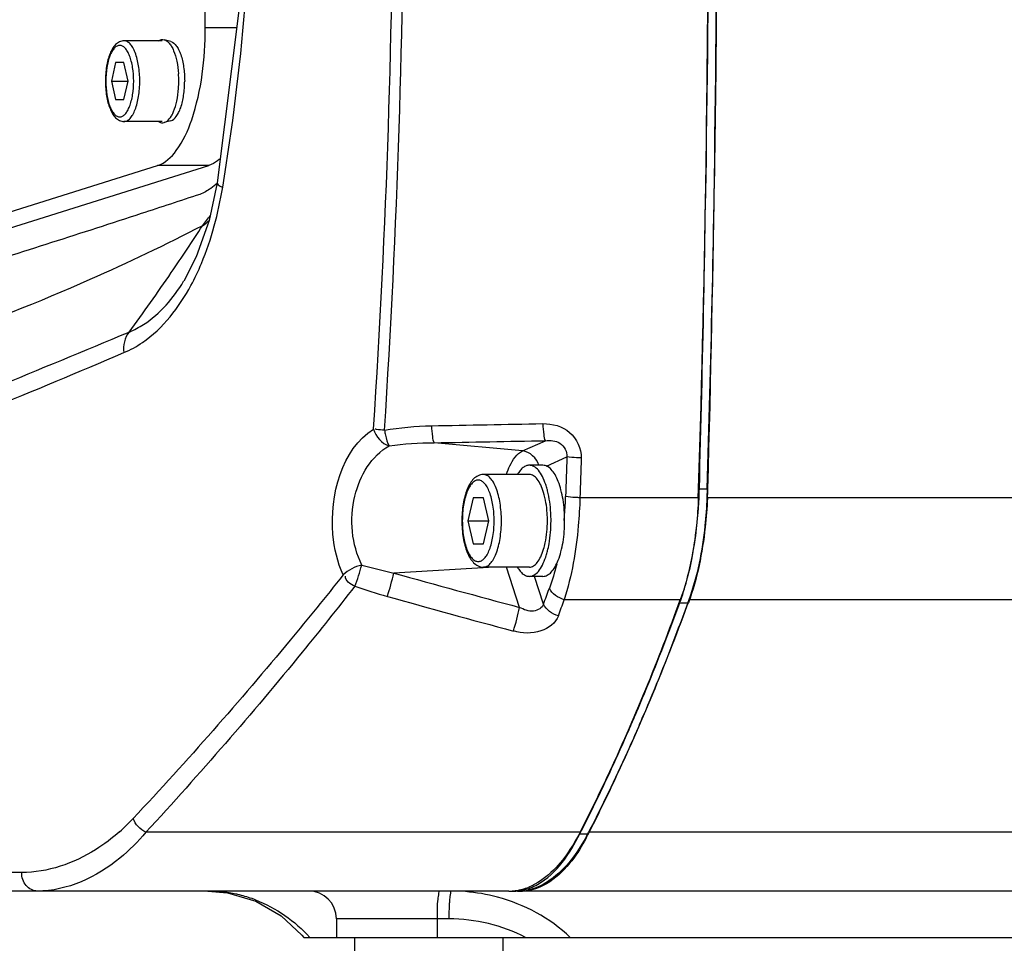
# Model space of a CAD drawing. Header units: millimetres. Extents: x 0 to 11890, y 0 to 8410.
# Tile 52 of 116: x 6669 to 6775, y 1662 to 1762. Entities that reach past the tile are written whole.
import ezdxf

# ---------------------------------------------------------------- set-up
doc = ezdxf.new("R2010")
doc.units = ezdxf.units.MM
doc.header["$LTSCALE"] = 653.95
doc.layers.get('0').update_dxf_attribs({"linetype": 'CONTINUOUS'})
for name, color, linetype in [('304102000126DXF_CONTINUOUS_LINE', 7, 'CONTINUOUS'), ('304102000127DXF_CONTINUOUS_LINE', 7, 'CONTINUOUS'), ('304103000034DXF_CONTINUOUS_LINE', 7, 'CONTINUOUS'), ('304105000340DXF_CONTINUOUS_LINE', 7, 'CONTINUOUS'), ('304106000106DXF_CONTINUOUS_LINE', 7, 'CONTINUOUS'), ('501023000054DXF_CONTINUOUS_LINE', 7, 'CONTINUOUS'), ('501023000062DXF_CONTINUOUS_LINE', 7, 'CONTINUOUS'), ('504001000008DXF_CONTINUOUS_LINE', 7, 'CONTINUOUS'), ('504021000002DXF_CONTINUOUS_LINE', 7, 'CONTINUOUS'), ('604006000002DXF_CONTINUOUS_LINE', 7, 'CONTINUOUS'), ('JISHUZIL_DXF_DIMENSION', 7, 'CONTINUOUS')]:
    doc.layers.add(name, color=color, linetype=linetype)
doc.styles.get("Standard").update_dxf_attribs({"font": 'txt', "width": 0.7})
doc.dimstyles.new('DIMSTYLE_6', dxfattribs={"dimtxt": 80, "dimasz": 70, "dimexe": 1.5, "dimexo": 0, "dimgap": 4, "dimtad": 0, "dimtih": 1, "dimtoh": 1, "dimdec": 1, "dimdsep": 46, "dimtxsty": 'Standard', "dimblk": '_FILLED', "dimblk1": '_FILLED', "dimblk2": '_FILLED', "dimcen": 0.09, "dimclrt": 5, "dimazin": 2, "dimtp": 0.5, "dimtm": 0.5, "dimtfac": 1, "dimtdec": 65535, "dimtofl": 0, "dimtmove": 0, "dimatfit": 3, "dimldrblk": '_FILLED', "dimfxl": 0, "dimtolj": 1, "dimarcsym": 0})

# ---------------------------------------------------------------- blocks, each defined once
blk = doc.blocks.new('*D12')
at = {"layer": 'JISHUZIL_DXF_DIMENSION', "color": 2, "linetype": 'Continuous', "transparency": 16777216}
blk.add_line((7782.55, 1762.67), (7249.91, 1762.67), dxfattribs=at)
for start, end in [(287.11792, 360), (193, 266.10474)]:
    blk.add_arc((6653.95, 1762.67), 610.96, start, end, dxfattribs=at)
for points in [[(7270.88, 1692.22), (7264.91, 1762.67), (7250.91, 1693.36)], [(6087.87, 1560.85), (6058.65, 1625.24), (6068.67, 1555.24)]]:
    blk.add_solid(points, dxfattribs=at)
blk = doc.blocks.new('_FILLED')
at = {"color": 0, "linetype": 'ByBlock'}
blk.add_solid([(0, 0), (-1, 0.1429), (-1, -0.1429)], dxfattribs=at)

msp = doc.modelspace()

# ---------------------------------------------------------------- linework, layer by layer
at = {"color": 4, "linetype": 'Continuous'}
msp.add_circle((6653.947, 1762.673), 316, dxfattribs=at)
at = {"layer": '304102000126DXF_CONTINUOUS_LINE', "color": 7, "linetype": 'Continuous'}
for p, q in [((6742.89, 1711.137), (6742.87, 1710.163)), ((6742.9, 1711.135), (6742.87, 1710.163)), ((6740.926, 1699.149), (6740.802, 1698.834)), ((6740.926, 1699.149), (6740.807, 1698.82)), ((6688.936, 1667.673), (6691.062, 1667.493)), ((6855.911, 1667.673), (6722.943, 1667.673)), ((6702.84, 1664.673), (6702.84, 1662.673)), ((6699.303, 1662.673), (6801.447, 1662.673))]:
    msp.add_line(p, q, dxfattribs=at)
at = {"layer": '304102000126DXF_CONTINUOUS_LINE', "color": 9, "linetype": 'Continuous'}
for p, q in [((6917.778, 1710.154), (6742.87, 1710.163)), ((6917.782, 1699.159), (6740.926, 1699.149)), ((6871.925, 1674.03), (6730.095, 1674.029)), ((6714.991, 1664.673), (6702.84, 1664.673)), ((6713.712, 1664.673), (6713.712, 1662.673))]:
    msp.add_line(p, q, dxfattribs=at)
at = {"layer": '304102000126DXF_CONTINUOUS_LINE', "color": 7, "linetype": 'Continuous'}
msp.add_lwpolyline([(6691.062, 1667.493), (6694.11, 1666.596), (6696.874, 1665.004), (6699.116, 1662.899), (6699.303, 1662.673)], dxfattribs=at)
for centre, radius, start, end in [((4454.164, 1782.662), 2289.855, 359.229802, 359.738457), ((4463.882, 1782.506), 2280.136, 358.206281, 359.230449), ((6539.505, 1770.694), 213.726, 336.56208, 336.82731), ((6710.543, 1684.079), 21.983, 331.56608, 332.3416), ((6710.021, 1684.354), 22.573, 332.34014, 332.78302), ((6699.84, 1664.673), 3, 0, 90)]:
    msp.add_arc(centre, radius, start, end, dxfattribs=at)
at = {"layer": '304102000126DXF_CONTINUOUS_LINE', "color": 9, "linetype": 'Continuous'}
for centre, radius, start, end in [((6688.907, 1653.103), 14.57, 77.78116, 89.88778), ((6715.247, 1648.243), 19.43, 75.11515, 85.49461), ((6688.913, 1653.135), 14.537, 77.0328, 77.77457), ((6688.884, 1653.02), 14.656, 70.74896, 77.02457), ((6688.86, 1652.95), 14.73, 69.20272, 70.7524)]:
    msp.add_arc(centre, radius, start, end, dxfattribs=at)
at = {"layer": '304102000126DXF_CONTINUOUS_LINE', "color": 7, "linetype": 'Continuous'}
for points, knots in [([(6742.87, 1710.163), (6742.838, 1709.151), (6742.588, 1705.425), (6741.85, 1701.712), (6740.926, 1699.149)], [0, 0, 0, 0, 0.2709225, 1, 1, 1, 1]), ([(6740.807, 1698.82), (6740.425, 1697.767), (6738.905, 1693.658), (6737.272, 1689.59), (6735.988, 1686.591)], [0, 0, 0, 0, 0.2557216, 1, 1, 1, 1]), ([(6735.597, 1685.683), (6735.159, 1684.671), (6733.419, 1680.743), (6731.556, 1676.869), (6730.095, 1674.029)], [0, 0, 0, 0, 0.2566326, 1, 1, 1, 1]), ([(6729.875, 1673.612), (6729.446, 1672.821), (6727.939, 1670.375), (6725.516, 1668.211), (6723.551, 1667.793)], [0, 0, 0, 0, 0.3092058, 1, 1, 1, 1])]:
    msp.add_open_spline(points, degree=3, knots=knots, dxfattribs=at)
at = {"layer": '304102000126DXF_CONTINUOUS_LINE', "color": 9, "linetype": 'Continuous'}
for points, knots in [([(6713.973, 1667.673), (6713.89, 1667.673), (6713.862, 1667.231), (6713.702, 1666.414), (6713.712, 1665.381), (6713.712, 1664.673)], [0, 0, 0, 0, 0.0823425, 0.2989408, 1, 1, 1, 1]), ([(6715.252, 1667.673), (6715.169, 1667.673), (6715.142, 1667.227), (6715.086, 1667.012), (6715.067, 1666.794)], [0, 0, 0, 0, 0.2754474, 1, 1, 1, 1]), ([(6715.067, 1666.794), (6715.054, 1666.643), (6715.006, 1665.937), (6714.991, 1665.229), (6714.991, 1664.673)], [0, 0, 0, 0, 0.2145784, 1, 1, 1, 1])]:
    msp.add_open_spline(points, degree=3, knots=knots, dxfattribs=at)
for points in [[(6694.09, 1666.72), (6696.31, 1665.877), (6698.372, 1664.445), (6699.953, 1662.673)], [(6728.099, 1662.673), (6725.939, 1664.746), (6723.132, 1666.251), (6720.238, 1667.021)], [(6723.281, 1662.673), (6720.761, 1663.987), (6717.834, 1664.673), (6714.991, 1664.673)]]:
    msp.add_open_spline(points, degree=3, dxfattribs=at)
at = {"layer": '304102000127DXF_CONTINUOUS_LINE', "color": 7, "linetype": 'Continuous'}
for p, q in [((6686.327, 1733.548), (6686.339, 1733.567)), ((6741.946, 1710.163), (6741.967, 1711.157)), ((6741.946, 1710.163), (6741.977, 1711.154)), ((6729.165, 1674.029), (6729.274, 1674.248)), ((6729.165, 1674.029), (6729.275, 1674.244)), ((6721.488, 1667.673), (6639.84, 1667.673))]:
    msp.add_line(p, q, dxfattribs=at)
at = {"layer": '304102000127DXF_CONTINUOUS_LINE', "color": 9, "linetype": 'Continuous'}
for p, q in [((6722.958, 1715.216), (6713.405, 1716.105)), ((6722.958, 1715.216), (6725.427, 1716.33)), ((6725.526, 1713.593), (6727.744, 1714.595)), ((6741.946, 1710.163), (6729.154, 1710.164)), ((6719.899, 1702.673), (6709.038, 1702.028)), ((6722.636, 1698.325), (6721.21, 1702.673)), ((6725.219, 1698.672), (6724.235, 1701.673)), ((6740.001, 1699.149), (6727.454, 1699.15)), ((6729.165, 1674.029), (6682.252, 1674.029)), ((6668.824, 1669.673), (6662.657, 1669.673))]:
    msp.add_line(p, q, dxfattribs=at)
at = {"layer": '304102000127DXF_CONTINUOUS_LINE', "color": 7, "linetype": 'Continuous'}
for points in [[(6689.963, 1821.154), (6692.286, 1802.483), (6693.119, 1782.636), (6692.28, 1762.789), (6689.963, 1744.192)], [(6689.963, 1744.192), (6689.074, 1740.128), (6687.693, 1736.197), (6686.328, 1733.548)]]:
    msp.add_lwpolyline(points, dxfattribs=at)
for centre, radius, start, end in [((4458.894, 1782.673), 2284.203, 358.205771, 1.794229), ((6721.488, 1673.023), 5.35, 270.00403, 275.51871), ((6721.479, 1673.118), 5.446, 275.51933, 279.60797), ((6721.447, 1673.298), 5.628, 279.61878, 284.84565), ((6721.334, 1673.704), 6.049, 284.89124, 292.39809)]:
    msp.add_arc(centre, radius, start, end, dxfattribs=at)
at = {"layer": '304102000127DXF_CONTINUOUS_LINE', "color": 9, "linetype": 'Continuous'}
for centre, radius, start, end in [((5711.383, 1782.673), 997.599, 356.258971, 3.741026), ((5705.153, 1782.673), 1004.995, 356.279406, 3.720595), ((6674.941, 1750.864), 17.555, 319.89422, 324.5128), ((6679.953, 1751.378), 14.512, 305.44096, 309.26151), ((6483.316, 1872.558), 244.41, 325.60289, 327.03113), ((6502.554, 1859.34), 221.069, 323.56952, 325.61286), ((6689.047, 1711.534), 38.584, 355.27423, 358.17265), ((6690.221, 1711.44), 37.406, 354.27606, 355.26936), ((6725.81, 1777.723), 77.531, 254.87476, 257.50639), ((6680.44, 1708.596), 29.343, 341.96249, 347.06503), ((7029.053, 2850.402), 1192.129, 254.428529, 255.105879), ((6727.895, 1769.142), 72.326, 251.38794, 254.31359), ((7029.555, 2842.437), 1187.207, 254.30223, 254.983835), ((6497.044, 1783.469), 243.423, 339.61334, 340.04422), ((6493.938, 1782.949), 248.096, 339.83262, 340.25907), ((6699.03, 1703.208), 24.105, 342.02873, 348.31392), ((6664.943, 1690.411), 21.805, 311.53488, 316.93113)]:
    msp.add_arc(centre, radius, start, end, dxfattribs=at)
for points, knots in [([(6690.543, 1743.704), (6691.608, 1750.102), (6694.833, 1775.959), (6693.753, 1802.348), (6690.543, 1821.642)], [0, 0, 0, 0, 0.249033, 1, 1, 1, 1]), ([(6689.963, 1744.192), (6689.937, 1744.035), (6690.246, 1743.849), (6690.454, 1743.743), (6690.543, 1743.704)], [0, 0, 0, 0, 0.6214844, 1, 1, 1, 1]), ([(6687.12, 1733.102), (6687.537, 1733.874), (6689.127, 1737.246), (6690.076, 1740.896), (6690.543, 1743.704)], [0, 0, 0, 0, 0.2354598, 1, 1, 1, 1]), ([(6688.368, 1739.554), (6684.37, 1737.489), (6669.349, 1730.332), (6653.552, 1724.738), (6641.752, 1721.892)], [0, 0, 0, 0, 0.270484, 1, 1, 1, 1]), ([(6680.421, 1728.059), (6680.973, 1728.282), (6683.39, 1729.554), (6685.225, 1731.737), (6686.327, 1733.548)], [0, 0, 0, 0, 0.2190576, 1, 1, 1, 1]), ([(6679.867, 1725.84), (6680.568, 1726.138), (6683.612, 1727.831), (6685.84, 1730.727), (6687.12, 1733.102)], [0, 0, 0, 0, 0.2199937, 1, 1, 1, 1]), ([(6643.005, 1712.924), (6645.773, 1713.994), (6658.299, 1718.903), (6670.742, 1724.024), (6680.421, 1728.059)], [0, 0, 0, 0, 0.2205386, 1, 1, 1, 1]), ([(6642.123, 1710.611), (6644.886, 1711.653), (6657.545, 1716.536), (6670.098, 1721.689), (6679.867, 1725.84)], [0, 0, 0, 0, 0.217678, 1, 1, 1, 1]), ([(6703.558, 1701.825), (6702.95, 1703.206), (6701.609, 1708.555), (6703.408, 1715.433), (6706.857, 1717.583)], [0, 0, 0, 0, 0.2707251, 1, 1, 1, 1]), ([(6708.03, 1717.458), (6707.744, 1717.485), (6707.424, 1717.499), (6707.074, 1717.558), (6707.039, 1717.589)], [0, 0, 0, 0, 0.8594499, 1, 1, 1, 1]), ([(6713.106, 1717.943), (6713.118, 1717.544), (6713.191, 1716.947), (6713.259, 1716.276), (6713.404, 1716.105)], [0, 0, 0, 0, 0.6402621, 1, 1, 1, 1]), ([(6725.147, 1718.169), (6726.163, 1718.186), (6728.335, 1717.623), (6729.317, 1715.472), (6729.287, 1714.464)], [0, 0, 0, 0, 0.5017715, 1, 1, 1, 1]), ([(6725.147, 1718.169), (6725.158, 1717.77), (6725.228, 1717.173), (6725.287, 1716.505), (6725.427, 1716.33)], [0, 0, 0, 0, 0.6412667, 1, 1, 1, 1]), ([(6708.03, 1717.458), (6708.068, 1717.283), (6708.191, 1716.716), (6708.291, 1716.105), (6708.53, 1715.777)], [0, 0, 0, 0, 0.3065491, 1, 1, 1, 1]), ([(6705.58, 1702.878), (6704.496, 1705.132), (6703.968, 1710.136), (6706.621, 1714.703), (6708.53, 1715.777)], [0, 0, 0, 0, 0.5332209, 1, 1, 1, 1]), ([(6725.427, 1716.33), (6725.951, 1716.378), (6727.122, 1716.326), (6727.81, 1715.14), (6727.744, 1714.595)], [0, 0, 0, 0, 0.4893038, 1, 1, 1, 1]), ([(6721.225, 1712.715), (6721.33, 1713.021), (6721.703, 1713.957), (6722.318, 1714.928), (6722.958, 1715.216)], [0, 0, 0, 0, 0.3155543, 1, 1, 1, 1]), ([(6729.287, 1714.464), (6729.124, 1714.471), (6728.609, 1714.499), (6728.091, 1714.526), (6727.744, 1714.595)], [0, 0, 0, 0, 0.3161526, 1, 1, 1, 1]), ([(6729.154, 1710.164), (6729.126, 1709.156), (6728.908, 1705.443), (6728.27, 1701.737), (6727.454, 1699.15)], [0, 0, 0, 0, 0.2710233, 1, 1, 1, 1]), ([(6729.154, 1710.164), (6728.991, 1710.171), (6728.476, 1710.201), (6727.957, 1710.231), (6727.611, 1710.303)], [0, 0, 0, 0, 0.3160582, 1, 1, 1, 1]), ([(6703.558, 1701.825), (6701.683, 1699.454), (6694.392, 1690.456), (6686.719, 1681.77), (6680.872, 1675.521)], [0, 0, 0, 0, 0.2610064, 1, 1, 1, 1]), ([(6704.812, 1700.599), (6702.948, 1698.206), (6695.7, 1689.122), (6688.068, 1680.346), (6682.252, 1674.029)], [0, 0, 0, 0, 0.261065, 1, 1, 1, 1]), ([(6725.219, 1698.672), (6725.095, 1698.255), (6724.019, 1697.666), (6723.097, 1698.081), (6722.636, 1698.325)], [0, 0, 0, 0, 0.4546051, 1, 1, 1, 1]), ([(6726.824, 1697.414), (6726.536, 1696.633), (6724.828, 1695.383), (6722.918, 1695.513), (6721.96, 1695.77)], [0, 0, 0, 0, 0.4563304, 1, 1, 1, 1]), ([(6679.401, 1674.089), (6678.593, 1673.374), (6675.522, 1671.033), (6671.612, 1669.673), (6668.824, 1669.673)], [0, 0, 0, 0, 0.2789737, 1, 1, 1, 1]), ([(6682.252, 1674.029), (6681.401, 1673.016), (6678.246, 1669.804), (6673.719, 1667.673), (6670.519, 1667.673)], [0, 0, 0, 0, 0.2925691, 1, 1, 1, 1]), ([(6670.519, 1667.673), (6670.074, 1667.673), (6669.118, 1668.181), (6668.824, 1669.173), (6668.824, 1669.673)], [0, 0, 0, 0, 0.47093, 1, 1, 1, 1])]:
    msp.add_open_spline(points, degree=3, knots=knots, dxfattribs=at)
at = {"layer": '304102000127DXF_CONTINUOUS_LINE', "color": 7, "linetype": 'Continuous'}
for points in [[(6689.952, 1744.128), (6689.734, 1743.938), (6689.509, 1743.758), (6689.274, 1743.591)], [(6689.274, 1743.591), (6688.901, 1743.325), (6688.499, 1743.083), (6688.064, 1742.939)]]:
    msp.add_open_spline(points, degree=3, dxfattribs=at)
for points, knots in [([(6688.064, 1742.939), (6685.962, 1742.243), (6677.395, 1739.425), (6668.807, 1736.676), (6662.318, 1734.633)], [0, 0, 0, 0, 0.2456086, 1, 1, 1, 1]), ([(6741.946, 1710.163), (6741.913, 1709.151), (6741.663, 1705.425), (6740.926, 1701.711), (6740.001, 1699.149)], [0, 0, 0, 0, 0.2709405, 1, 1, 1, 1]), ([(6729.275, 1674.244), (6730.254, 1676.153), (6734.236, 1684.273), (6737.66, 1692.662), (6740.001, 1699.149)], [0, 0, 0, 0, 0.2372147, 1, 1, 1, 1]), ([(6729.165, 1674.029), (6728.788, 1673.296), (6727.426, 1670.959), (6725.398, 1668.834), (6723.639, 1668.111)], [0, 0, 0, 0, 0.3024911, 1, 1, 1, 1])]:
    msp.add_open_spline(points, degree=3, knots=knots, dxfattribs=at)
at = {"layer": '304102000127DXF_CONTINUOUS_LINE', "color": 9, "linetype": 'Continuous'}
for points in [[(6680.422, 1728.06), (6679.927, 1727.479), (6679.761, 1726.595), (6679.867, 1725.84)], [(6706.857, 1717.583), (6707.072, 1716.791), (6707.734, 1715.977), (6708.53, 1715.777)], [(6708.03, 1717.458), (6709.704, 1717.754), (6711.407, 1717.909), (6713.106, 1717.943)], [(6713.106, 1717.943), (6717.12, 1718.022), (6721.133, 1718.097), (6725.147, 1718.169)], [(6708.53, 1715.777), (6710.143, 1715.999), (6711.776, 1716.101), (6713.405, 1716.105)], [(6713.405, 1716.105), (6717.412, 1716.184), (6721.419, 1716.259), (6725.427, 1716.33)], [(6724.701, 1713.68), (6724.495, 1714.427), (6723.729, 1715.145), (6722.958, 1715.216)], [(6727.744, 1714.595), (6727.701, 1713.164), (6727.657, 1711.734), (6727.611, 1710.303)], [(6729.287, 1714.464), (6729.244, 1713.031), (6729.2, 1711.597), (6729.154, 1710.164)], [(6705.58, 1702.878), (6704.836, 1702.722), (6704.085, 1702.373), (6703.558, 1701.825)], [(6704.812, 1700.599), (6705.162, 1701.32), (6705.317, 1702.121), (6705.58, 1702.878)], [(6726.64, 1703.004), (6726.421, 1702.121), (6726.161, 1701.246), (6725.85, 1700.39)], [(6704.812, 1700.599), (6704.375, 1700.829), (6703.745, 1701.195), (6703.805, 1701.685)], [(6727.454, 1699.15), (6726.805, 1699.34), (6726.112, 1699.767), (6725.85, 1700.39)], [(6726.824, 1697.414), (6726.172, 1697.606), (6725.477, 1698.043), (6725.219, 1698.672)], [(6682.252, 1674.029), (6681.64, 1674.319), (6681.099, 1674.883), (6680.872, 1675.521)]]:
    msp.add_open_spline(points, degree=3, dxfattribs=at)
at = {"layer": '304103000034DXF_CONTINUOUS_LINE', "color": 7, "linetype": 'Continuous'}
msp.add_arc((6653.947, 1762.673), 225, 72.65327, 219.29549, dxfattribs=at)
at = {"layer": '304105000340DXF_CONTINUOUS_LINE', "color": 7, "linetype": 'Continuous'}
for p, q in [((6688.664, 1760.944), (6688.664, 1804.402)), ((6642.491, 1733.163), (6683.517, 1746.056)), ((6648.014, 1733.163), (6689.04, 1746.056))]:
    msp.add_line(p, q, dxfattribs=at)
at = {"layer": '304105000340DXF_CONTINUOUS_LINE', "color": 9, "linetype": 'Continuous'}
for p, q in [((6692.05, 1760.944), (6688.664, 1760.944)), ((6689.04, 1746.056), (6683.517, 1746.056))]:
    msp.add_line(p, q, dxfattribs=at)
at = {"layer": '304105000340DXF_CONTINUOUS_LINE', "color": 7, "linetype": 'Continuous'}
for points, knots in [([(6683.517, 1746.056), (6684.338, 1746.314), (6685.957, 1747.899), (6688.125, 1752.905), (6688.664, 1757.595), (6688.664, 1760.944)], [0, 0, 0, 0, 0.1578179, 0.3856447, 1, 1, 1, 1]), ([(6690.301, 1746.821), (6690.202, 1746.731), (6689.825, 1746.413), (6689.384, 1746.163), (6689.04, 1746.056)], [0, 0, 0, 0, 0.2716135, 1, 1, 1, 1])]:
    msp.add_open_spline(points, degree=3, knots=knots, dxfattribs=at)
at = {"layer": '304106000106DXF_CONTINUOUS_LINE', "color": 9, "linetype": 'Continuous'}
for p, q in [((6742.061, 1711.135), (6742.982, 1711.135)), ((6739.956, 1698.829), (6740.876, 1698.829)), ((6729.147, 1673.851), (6730.068, 1673.851))]:
    msp.add_line(p, q, dxfattribs=at)
at = {"layer": '304106000106DXF_CONTINUOUS_LINE', "color": 7, "linetype": 'Continuous'}
for p, q in [((6740.043, 1699.071), (6740.059, 1699.114)), ((6740.755, 1698.518), (6740.876, 1698.829)), ((6740.759, 1698.51), (6740.876, 1698.829)), ((6729.147, 1673.851), (6729.322, 1674.212)), ((6729.147, 1673.851), (6729.325, 1674.2)), ((6721.488, 1667.673), (6722.022, 1667.673)), ((6722.422, 1667.673), (6722.943, 1667.673))]:
    msp.add_line(p, q, dxfattribs=at)
for centre, radius, start, end in [((4138.428, 1782.673), 2605.536, 358.426682, 1.573318), ((4133.989, 1782.666), 2609.054, 359.329036, 359.75996), ((4141.274, 1782.565), 2601.768, 358.426776, 359.329374), ((6691.568, 1712.522), 50.512, 357.3116, 358.42696), ((6692.501, 1712.521), 50.5, 357.24703, 358.42706), ((6717.211, 1707.194), 24.235, 339.80628, 340.41626), ((6524.089, 1776.937), 229.538, 336.39754, 336.85647), ((6709.54, 1684.317), 23.042, 331.72141, 332.14558), ((6708.873, 1684.668), 23.795, 332.14768, 332.96178), ((6722.022, 1672.259), 4.586, 270.00621, 274.80306), ((6722.01, 1672.379), 4.707, 274.82187, 280.98535)]:
    msp.add_arc(centre, radius, start, end, dxfattribs=at)
for points, knots in [([(6740.059, 1699.114), (6740.341, 1699.914), (6741.41, 1703.507), (6741.889, 1707.259), (6742.024, 1710.152)], [0, 0, 0, 0, 0.2263638, 1, 1, 1, 1]), ([(6742.942, 1710.096), (6742.893, 1709.061), (6742.588, 1705.25), (6741.839, 1701.447), (6740.876, 1698.829)], [0, 0, 0, 0, 0.2707493, 1, 1, 1, 1]), ([(6730.068, 1673.851), (6731.038, 1675.752), (6734.975, 1683.804), (6738.393, 1692.105), (6740.759, 1698.51)], [0, 0, 0, 0, 0.2380723, 1, 1, 1, 1]), ([(6735.155, 1686.721), (6735.572, 1687.698), (6737.252, 1691.702), (6738.823, 1695.751), (6739.956, 1698.829)], [0, 0, 0, 0, 0.2447619, 1, 1, 1, 1]), ([(6729.325, 1674.2), (6729.766, 1675.069), (6731.546, 1678.642), (6733.217, 1682.269), (6734.425, 1685.033)], [0, 0, 0, 0, 0.2442069, 1, 1, 1, 1]), ([(6722.907, 1667.759), (6723.493, 1667.872), (6726.302, 1669.016), (6728.069, 1671.739), (6729.147, 1673.851)], [0, 0, 0, 0, 0.2011181, 1, 1, 1, 1]), ([(6729.832, 1673.401), (6729.371, 1672.545), (6727.834, 1669.989), (6725.024, 1667.673), (6722.943, 1667.673)], [0, 0, 0, 0, 0.3183871, 1, 1, 1, 1])]:
    msp.add_open_spline(points, degree=3, knots=knots, dxfattribs=at)
at = {"layer": '501023000054DXF_CONTINUOUS_LINE', "color": 7, "linetype": 'Continuous'}
for p, q in [((6723.686, 1712.673), (6718.715, 1712.673)), ((6717.599, 1710.173), (6717.035, 1707.673)), ((6718.727, 1710.173), (6717.599, 1710.173)), ((6719.291, 1707.673), (6718.727, 1710.173)), ((6717.035, 1707.673), (6719.291, 1707.673)), ((6717.035, 1707.673), (6717.599, 1705.173)), ((6718.727, 1705.173), (6719.291, 1707.673)), ((6717.599, 1705.173), (6718.727, 1705.173)), ((6723.686, 1702.673), (6718.715, 1702.673))]:
    msp.add_line(p, q, dxfattribs=at)
for points, knots in [([(6718.715, 1712.673), (6718.521, 1712.673), (6718.126, 1712.578), (6717.638, 1712.21), (6717.253, 1711.695), (6716.822, 1710.805), (6716.484, 1709.445), (6716.396, 1708.287), (6716.396, 1707.673)], [0, 0, 0, 0, 0.0976955, 0.1963535, 0.3014368, 0.4183284, 0.6913027, 1, 1, 1, 1]), ([(6725.228, 1710.744), (6725.143, 1711.021), (6724.96, 1711.518), (6724.598, 1712.141), (6724.181, 1712.559), (6723.839, 1712.673), (6723.686, 1712.673)], [0, 0, 0, 0, 0.3328865, 0.6074999, 0.8239885, 1, 1, 1, 1]), ([(6725.639, 1707.673), (6725.639, 1707.947), (6725.606, 1708.981), (6725.449, 1710.017), (6725.228, 1710.744)], [0, 0, 0, 0, 0.2652485, 1, 1, 1, 1]), ([(6716.396, 1707.673), (6716.396, 1707.059), (6716.484, 1705.901), (6716.822, 1704.541), (6717.253, 1703.651), (6717.639, 1703.136), (6718.126, 1702.768), (6718.521, 1702.673), (6718.715, 1702.673)], [0, 0, 0, 0, 0.3087001, 0.581675, 0.6985659, 0.8036481, 0.9023025, 1, 1, 1, 1]), ([(6725.228, 1704.602), (6725.297, 1704.829), (6725.549, 1705.834), (6725.639, 1706.876), (6725.639, 1707.673)], [0, 0, 0, 0, 0.2298004, 1, 1, 1, 1]), ([(6723.686, 1702.673), (6723.839, 1702.673), (6724.181, 1702.787), (6724.598, 1703.205), (6724.96, 1703.828), (6725.143, 1704.325), (6725.228, 1704.602)], [0, 0, 0, 0, 0.1760115, 0.3925001, 0.6671135, 1, 1, 1, 1])]:
    msp.add_open_spline(points, degree=3, knots=knots, dxfattribs=at)
at = {"layer": '501023000054DXF_CONTINUOUS_LINE', "color": 9, "linetype": 'Continuous'}
for points, knots in [([(6720.669, 1707.673), (6720.669, 1708.313), (6720.581, 1709.512), (6720.247, 1710.913), (6719.836, 1711.806), (6719.505, 1712.281), (6719.134, 1712.593), (6718.846, 1712.673), (6718.715, 1712.673)], [0, 0, 0, 0, 0.335904, 0.6293107, 0.7498405, 0.8500071, 0.9312088, 1, 1, 1, 1]), ([(6719.882, 1707.673), (6719.882, 1708.236), (6719.804, 1709.292), (6719.511, 1710.524), (6719.15, 1711.31), (6718.858, 1711.728), (6718.531, 1712.002), (6718.163, 1712.105), (6717.795, 1712.002), (6717.468, 1711.728), (6717.176, 1711.31), (6716.815, 1710.524), (6716.521, 1709.292), (6716.444, 1708.236), (6716.444, 1707.673)], [0, 0, 0, 0, 0.167952, 0.3146554, 0.3749203, 0.4250036, 0.4656045, 0.5000001, 0.5343957, 0.5749966, 0.6250799, 0.6853449, 0.8320482, 1, 1, 1, 1]), ([(6716.444, 1707.673), (6716.444, 1707.11), (6716.521, 1706.054), (6716.815, 1704.822), (6717.176, 1704.036), (6717.468, 1703.618), (6717.795, 1703.344), (6718.163, 1703.241), (6718.531, 1703.344), (6718.858, 1703.618), (6719.15, 1704.036), (6719.511, 1704.822), (6719.804, 1706.054), (6719.882, 1707.11), (6719.882, 1707.673)], [0, 0, 0, 0, 0.167952, 0.3146554, 0.3749203, 0.4250036, 0.4656045, 0.5000001, 0.5343957, 0.5749966, 0.6250799, 0.6853449, 0.8320482, 1, 1, 1, 1]), ([(6718.715, 1702.673), (6718.846, 1702.673), (6719.134, 1702.753), (6719.505, 1703.065), (6719.836, 1703.54), (6720.247, 1704.433), (6720.581, 1705.834), (6720.669, 1707.033), (6720.669, 1707.673)], [0, 0, 0, 0, 0.0687912, 0.149993, 0.2501596, 0.3706896, 0.6640963, 1, 1, 1, 1])]:
    msp.add_open_spline(points, degree=3, knots=knots, dxfattribs=at)
at = {"layer": '501023000062DXF_CONTINUOUS_LINE', "color": 7, "linetype": 'Continuous'}
for p, q in [((6684.02, 1759.533), (6679.878, 1759.533)), ((6678.967, 1757.173), (6678.516, 1755.173)), ((6679.869, 1757.173), (6678.967, 1757.173)), ((6680.32, 1755.173), (6679.869, 1757.173)), ((6678.516, 1755.173), (6680.32, 1755.173)), ((6678.516, 1755.173), (6678.967, 1753.173)), ((6679.869, 1753.173), (6680.32, 1755.173)), ((6678.967, 1753.173), (6679.869, 1753.173)), ((6684.02, 1750.813), (6679.878, 1750.813))]:
    msp.add_line(p, q, dxfattribs=at)
for points, knots in [([(6679.878, 1759.533), (6679.711, 1759.533), (6679.37, 1759.45), (6678.95, 1759.131), (6678.616, 1758.683), (6678.241, 1757.908), (6677.946, 1756.72), (6677.87, 1755.709), (6677.87, 1755.173)], [0, 0, 0, 0, 0.0966555, 0.1946223, 0.2994744, 0.4164861, 0.6902487, 1, 1, 1, 1]), ([(6677.87, 1755.173), (6677.87, 1754.637), (6677.946, 1753.626), (6678.241, 1752.438), (6678.616, 1751.663), (6678.95, 1751.215), (6679.37, 1750.896), (6679.711, 1750.813), (6679.878, 1750.813)], [0, 0, 0, 0, 0.3097539, 0.5835171, 0.7005282, 0.8053792, 0.9033426, 1, 1, 1, 1])]:
    msp.add_open_spline(points, degree=3, knots=knots, dxfattribs=at)
at = {"layer": '501023000062DXF_CONTINUOUS_LINE', "color": 9, "linetype": 'Continuous'}
for points, knots in [([(6680.926, 1755.173), (6680.926, 1755.667), (6680.874, 1756.39), (6680.688, 1757.298), (6680.506, 1757.881), (6680.284, 1758.363), (6680.028, 1758.73), (6679.741, 1758.971), (6679.418, 1759.061), (6679.095, 1758.971), (6678.808, 1758.73), (6678.552, 1758.363), (6678.33, 1757.881), (6678.147, 1757.298), (6677.962, 1756.39), (6677.91, 1755.667), (6677.91, 1755.173)], [0, 0, 0, 0, 0.1678449, 0.245076, 0.3146672, 0.3749124, 0.424993, 0.4655992, 0.4999998, 0.5344005, 0.5750067, 0.6250875, 0.6853329, 0.7549241, 0.8321553, 1, 1, 1, 1]), ([(6681.582, 1755.173), (6681.582, 1755.731), (6681.505, 1756.777), (6681.214, 1757.998), (6680.856, 1758.776), (6680.567, 1759.19), (6680.243, 1759.463), (6679.992, 1759.533), (6679.878, 1759.533)], [0, 0, 0, 0, 0.3358239, 0.629187, 0.7497254, 0.8499265, 0.9311713, 1, 1, 1, 1]), ([(6677.91, 1755.173), (6677.91, 1754.679), (6677.962, 1753.956), (6678.147, 1753.048), (6678.33, 1752.465), (6678.552, 1751.983), (6678.808, 1751.616), (6679.095, 1751.375), (6679.418, 1751.285), (6679.741, 1751.375), (6680.028, 1751.616), (6680.284, 1751.983), (6680.506, 1752.465), (6680.688, 1753.048), (6680.874, 1753.956), (6680.926, 1754.679), (6680.926, 1755.173)], [0, 0, 0, 0, 0.1678449, 0.245076, 0.3146672, 0.3749124, 0.424993, 0.4655992, 0.4999998, 0.5344005, 0.5750067, 0.6250875, 0.6853329, 0.7549241, 0.8321553, 1, 1, 1, 1]), ([(6679.878, 1750.813), (6679.992, 1750.813), (6680.243, 1750.883), (6680.567, 1751.156), (6680.856, 1751.57), (6681.214, 1752.348), (6681.505, 1753.569), (6681.582, 1754.615), (6681.582, 1755.173)], [0, 0, 0, 0, 0.0688287, 0.1500736, 0.2502751, 0.3708139, 0.6641769, 1, 1, 1, 1])]:
    msp.add_open_spline(points, degree=3, knots=knots, dxfattribs=at)
at = {"layer": '504001000008DXF_CONTINUOUS_LINE', "color": 7, "linetype": 'Continuous'}
for p, q in [((6704.84, 1661.173), (6704.84, 1662.673)), ((6720.84, 1661.173), (6720.84, 1662.673))]:
    msp.add_line(p, q, dxfattribs=at)
at = {"layer": '504021000002DXF_CONTINUOUS_LINE', "color": 7, "linetype": 'Continuous'}
for p, q in [((6725.159, 1713.673), (6723.686, 1713.673)), ((6725.658, 1710.917), (6725.654, 1710.934)), ((6725.654, 1704.412), (6725.658, 1704.429)), ((6725.159, 1701.673), (6723.686, 1701.673))]:
    msp.add_line(p, q, dxfattribs=at)
for points, knots in [([(6723.686, 1713.673), (6723.57, 1713.673), (6723.324, 1713.624), (6722.983, 1713.419), (6722.663, 1713.096), (6722.481, 1712.827), (6722.392, 1712.677)], [0, 0, 0, 0, 0.2041089, 0.4301135, 0.6930109, 1, 1, 1, 1]), ([(6725.458, 1711.602), (6725.356, 1711.901), (6725.139, 1712.439), (6724.719, 1713.108), (6724.241, 1713.555), (6723.858, 1713.673), (6723.686, 1713.673)], [0, 0, 0, 0, 0.3299203, 0.6026913, 0.8201124, 1, 1, 1, 1]), ([(6727.503, 1707.673), (6727.503, 1708.441), (6727.422, 1709.565), (6727.133, 1710.977), (6726.85, 1711.882), (6726.504, 1712.632), (6726.106, 1713.202), (6725.661, 1713.577), (6725.316, 1713.673), (6725.159, 1713.673)], [0, 0, 0, 0, 0.3357549, 0.4902484, 0.6294505, 0.7499355, 0.8500642, 0.931235, 1, 1, 1, 1]), ([(6725.654, 1710.934), (6725.639, 1710.992), (6725.58, 1711.216), (6725.513, 1711.439), (6725.458, 1711.602)], [0, 0, 0, 0, 0.2575758, 1, 1, 1, 1]), ([(6726.03, 1707.673), (6726.03, 1707.958), (6726, 1709.047), (6725.854, 1710.136), (6725.658, 1710.917)], [0, 0, 0, 0, 0.2612761, 1, 1, 1, 1]), ([(6725.159, 1701.673), (6725.316, 1701.673), (6725.661, 1701.769), (6726.106, 1702.144), (6726.504, 1702.714), (6726.85, 1703.464), (6727.133, 1704.369), (6727.422, 1705.781), (6727.503, 1706.905), (6727.503, 1707.673)], [0, 0, 0, 0, 0.068765, 0.1499358, 0.2500645, 0.3705495, 0.5097516, 0.6642451, 1, 1, 1, 1]), ([(6725.658, 1704.429), (6725.72, 1704.678), (6725.945, 1705.745), (6726.03, 1706.839), (6726.03, 1707.673)], [0, 0, 0, 0, 0.234962, 1, 1, 1, 1]), ([(6723.686, 1701.673), (6723.858, 1701.673), (6724.241, 1701.791), (6724.719, 1702.238), (6725.139, 1702.907), (6725.356, 1703.445), (6725.458, 1703.744)], [0, 0, 0, 0, 0.1798876, 0.3973087, 0.6700797, 1, 1, 1, 1]), ([(6725.458, 1703.744), (6725.476, 1703.797), (6725.548, 1704.018), (6725.611, 1704.242), (6725.654, 1704.412)], [0, 0, 0, 0, 0.2422639, 1, 1, 1, 1]), ([(6722.392, 1702.669), (6722.481, 1702.519), (6722.663, 1702.25), (6722.983, 1701.927), (6723.324, 1701.722), (6723.57, 1701.673), (6723.686, 1701.673)], [0, 0, 0, 0, 0.3069891, 0.5698865, 0.7958911, 1, 1, 1, 1])]:
    msp.add_open_spline(points, degree=3, knots=knots, dxfattribs=at)
at = {"layer": '604006000002DXF_CONTINUOUS_LINE', "color": 7, "linetype": 'Continuous'}
for p, q in [((6684.941, 1759.448), (6684.236, 1759.646)), ((6684.941, 1750.898), (6684.236, 1750.7))]:
    msp.add_line(p, q, dxfattribs=at)
for centre, start, end in [((6674.435, 1755.176), 359.98722, 3.9886), ((6674.435, 1755.17), 356.0114, 0.01278)]:
    msp.add_arc(centre, 11.367, start, end, dxfattribs=at)
for points, knots in [([(6683.614, 1759.536), (6683.707, 1759.597), (6683.911, 1759.687), (6684.135, 1759.674), (6684.236, 1759.646)], [0, 0, 0, 0, 0.5157835, 1, 1, 1, 1]), ([(6684.236, 1759.646), (6684.449, 1759.586), (6684.75, 1759.334), (6685.044, 1758.895), (6685.352, 1758.256), (6685.631, 1757.27), (6685.743, 1756.422), (6685.775, 1755.966)], [0, 0, 0, 0, 0.1598766, 0.2634416, 0.3838973, 0.6700912, 1, 1, 1, 1]), ([(6684.941, 1759.448), (6685.177, 1759.381), (6685.503, 1759.074), (6685.807, 1758.558), (6686.119, 1757.8), (6686.37, 1756.658), (6686.437, 1755.686), (6686.437, 1755.173)], [0, 0, 0, 0, 0.1562321, 0.2608306, 0.3835064, 0.673823, 1, 1, 1, 1]), ([(6684.941, 1750.898), (6685.177, 1750.965), (6685.503, 1751.272), (6685.807, 1751.788), (6686.119, 1752.546), (6686.37, 1753.688), (6686.437, 1754.66), (6686.437, 1755.173)], [0, 0, 0, 0, 0.1562321, 0.2608306, 0.3835064, 0.673823, 1, 1, 1, 1]), ([(6684.236, 1750.7), (6684.449, 1750.76), (6684.75, 1751.012), (6685.044, 1751.451), (6685.352, 1752.09), (6685.631, 1753.076), (6685.743, 1753.924), (6685.775, 1754.38)], [0, 0, 0, 0, 0.1598766, 0.2634416, 0.3838973, 0.6700912, 1, 1, 1, 1]), ([(6683.614, 1750.81), (6683.707, 1750.749), (6683.911, 1750.659), (6684.135, 1750.672), (6684.236, 1750.7)], [0, 0, 0, 0, 0.5157835, 1, 1, 1, 1])]:
    msp.add_open_spline(points, degree=3, knots=knots, dxfattribs=at)

# ---------------------------------------------------------------- dimensions: what is measured, and where the dimension line sits
at = {"layer": 'JISHUZIL_DXF_DIMENSION', "color": 2, "linetype": 'Continuous'}
dim = msp.add_angular_dim_2l(base=(6723.11, 1155.641), line1=((6064.6, 1626.611), (6058.647, 1625.237)), line2=((7776.437, 1762.673), (7782.547, 1762.673)), dimstyle='DIMSTYLE_6', dxfattribs=at)
dim.commit()
dim.dimension.update_dxf_attribs({"geometry": '*D12', "text_midpoint": (6612.443, 1115.641), "dimtype": 162})

doc.saveas('drawing.dxf')
